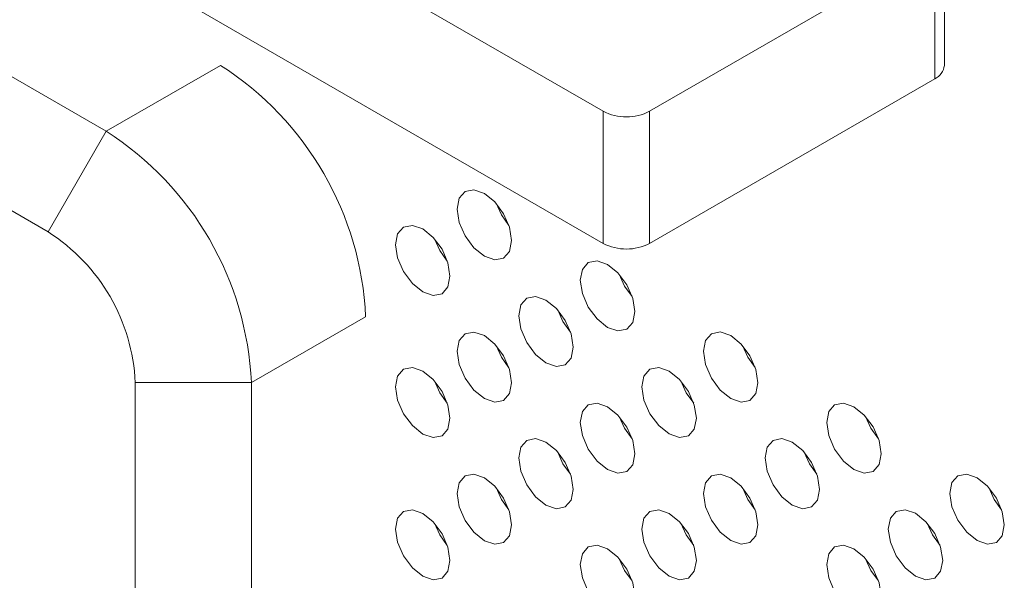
# Model space of a CAD drawing. Header units: millimetres. Extents: x 0 to 1727, y 0 to 1118.
# Tile 21 of 43: x 1297 to 1338, y 897 to 920. Entities that reach past the tile are written whole.
import ezdxf

# ---------------------------------------------------------------- set-up
doc = ezdxf.new("R2010")
doc.units = ezdxf.units.MM
doc.header["$LTSCALE"] = 2

msp = doc.modelspace()

# ---------------------------------------------------------------- linework, layer by layer
at = {"color": 7, "linetype": 'Continuous', "lineweight": 15}
for p, q in [((1298.404, 910.976), (1268.47, 928.256)), ((1321.292, 915.948), (1304.361, 925.721)), ((1335.363, 917.841), (1335.363, 923.288)), ((1334.966, 922.735), (1323.208, 915.948)), ((1334.966, 922.735), (1334.966, 917.288)), ((1321.292, 910.5), (1304.361, 920.274)), ((1294.601, 918.701), (1300.799, 915.124)), ((1300.799, 915.124), (1305.511, 917.844)), ((1334.966, 917.288), (1323.208, 910.5)), ((1321.292, 915.948), (1321.292, 910.5)), ((1323.208, 910.5), (1323.208, 915.948)), ((1298.404, 910.976), (1300.799, 915.124)), ((1311.498, 907.475), (1306.785, 904.754)), ((1301.996, 891.066), (1301.996, 904.754)), ((1301.996, 904.754), (1306.785, 904.754)), ((1306.785, 904.754), (1306.785, 891.066))]:
    msp.add_line(p, q, dxfattribs=at)
at = {"color": 7, "linetype": 'Continuous', "lineweight": 15, "flags": 128}
for points in [[(1315.271, 911.913), (1315.356, 912.36), (1315.599, 912.64), (1315.964, 912.711), (1316.393, 912.561), (1316.823, 912.215), (1317.187, 911.723), (1317.43, 911.162), (1317.516, 910.617), (1317.43, 910.17), (1317.187, 909.89), (1316.823, 909.819), (1316.393, 909.969), (1315.964, 910.315), (1315.599, 910.807), (1315.356, 911.368), (1315.271, 911.913)], [(1317.406, 911.238), (1317.096, 911.671), (1316.877, 912.156)], [(1312.731, 910.446), (1312.816, 910.893), (1313.059, 911.173), (1313.424, 911.244), (1313.853, 911.095), (1314.283, 910.748), (1314.647, 910.257), (1314.89, 909.696), (1314.976, 909.15), (1314.89, 908.704), (1314.647, 908.423), (1314.283, 908.353), (1313.853, 908.502), (1313.424, 908.849), (1313.059, 909.34), (1312.816, 909.901), (1312.731, 910.446)], [(1314.866, 909.772), (1314.556, 910.204), (1314.337, 910.689)], [(1320.351, 908.98), (1320.436, 909.427), (1320.679, 909.707), (1321.044, 909.778), (1321.473, 909.629), (1321.903, 909.282), (1322.267, 908.791), (1322.51, 908.23), (1322.596, 907.684), (1322.51, 907.238), (1322.267, 906.958), (1321.903, 906.887), (1321.473, 907.036), (1321.044, 907.383), (1320.679, 907.874), (1320.436, 908.435), (1320.351, 908.98)], [(1322.486, 908.306), (1322.176, 908.738), (1321.957, 909.223)], [(1317.811, 907.514), (1317.896, 907.96), (1318.139, 908.24), (1318.504, 908.311), (1318.933, 908.162), (1319.363, 907.815), (1319.727, 907.324), (1319.97, 906.763), (1320.056, 906.218), (1319.97, 905.771), (1319.727, 905.491), (1319.363, 905.42), (1318.933, 905.569), (1318.504, 905.916), (1318.139, 906.407), (1317.896, 906.968), (1317.811, 907.514)], [(1319.946, 906.839), (1319.636, 907.271), (1319.417, 907.756)], [(1315.271, 906.047), (1315.356, 906.494), (1315.599, 906.774), (1315.964, 906.844), (1316.393, 906.695), (1316.823, 906.348), (1317.187, 905.857), (1317.43, 905.296), (1317.516, 904.751), (1317.43, 904.304), (1317.187, 904.024), (1316.823, 903.953), (1316.393, 904.103), (1315.964, 904.449), (1315.599, 904.94), (1315.356, 905.501), (1315.271, 906.047)], [(1325.431, 906.048), (1325.516, 906.495), (1325.759, 906.775), (1326.124, 906.845), (1326.553, 906.696), (1326.983, 906.349), (1327.347, 905.858), (1327.59, 905.297), (1327.676, 904.752), (1327.59, 904.305), (1327.347, 904.025), (1326.983, 903.954), (1326.553, 904.104), (1326.124, 904.45), (1325.759, 904.941), (1325.516, 905.502), (1325.431, 906.048)], [(1317.406, 905.372), (1317.096, 905.805), (1316.877, 906.289)], [(1327.566, 905.373), (1327.256, 905.805), (1327.037, 906.29)], [(1312.731, 904.58), (1312.816, 905.027), (1313.059, 905.307), (1313.424, 905.378), (1313.853, 905.228), (1314.283, 904.882), (1314.647, 904.39), (1314.89, 903.829), (1314.976, 903.284), (1314.89, 902.837), (1314.647, 902.557), (1314.283, 902.486), (1313.853, 902.636), (1313.424, 902.982), (1313.059, 903.474), (1312.816, 904.035), (1312.731, 904.58)], [(1322.891, 904.581), (1322.976, 905.028), (1323.219, 905.308), (1323.584, 905.379), (1324.013, 905.229), (1324.443, 904.883), (1324.807, 904.391), (1325.05, 903.83), (1325.136, 903.285), (1325.05, 902.838), (1324.807, 902.558), (1324.443, 902.487), (1324.013, 902.637), (1323.584, 902.983), (1323.219, 903.475), (1322.976, 904.036), (1322.891, 904.581)], [(1314.866, 903.905), (1314.556, 904.338), (1314.337, 904.823)], [(1325.026, 903.906), (1324.716, 904.339), (1324.497, 904.824)], [(1320.351, 903.114), (1320.436, 903.561), (1320.679, 903.841), (1321.044, 903.912), (1321.473, 903.762), (1321.903, 903.416), (1322.267, 902.925), (1322.51, 902.364), (1322.596, 901.818), (1322.51, 901.371), (1322.267, 901.091), (1321.903, 901.021), (1321.473, 901.17), (1321.044, 901.517), (1320.679, 902.008), (1320.436, 902.569), (1320.351, 903.114)], [(1330.511, 903.115), (1330.596, 903.562), (1330.839, 903.842), (1331.204, 903.913), (1331.633, 903.763), (1332.063, 903.417), (1332.427, 902.926), (1332.67, 902.365), (1332.756, 901.819), (1332.67, 901.372), (1332.427, 901.092), (1332.063, 901.022), (1331.633, 901.171), (1331.204, 901.518), (1330.839, 902.009), (1330.596, 902.57), (1330.511, 903.115)], [(1322.486, 902.44), (1322.176, 902.872), (1321.957, 903.357)], [(1332.646, 902.441), (1332.336, 902.873), (1332.117, 903.358)], [(1317.811, 901.647), (1317.896, 902.094), (1318.139, 902.374), (1318.504, 902.445), (1318.933, 902.296), (1319.363, 901.949), (1319.727, 901.458), (1319.97, 900.897), (1320.056, 900.351), (1319.97, 899.905), (1319.727, 899.625), (1319.363, 899.554), (1318.933, 899.703), (1318.504, 900.05), (1318.139, 900.541), (1317.896, 901.102), (1317.811, 901.647)], [(1327.971, 901.648), (1328.056, 902.095), (1328.299, 902.375), (1328.664, 902.446), (1329.093, 902.297), (1329.523, 901.95), (1329.887, 901.459), (1330.13, 900.898), (1330.216, 900.352), (1330.13, 899.906), (1329.887, 899.626), (1329.523, 899.555), (1329.093, 899.704), (1328.664, 900.051), (1328.299, 900.542), (1328.056, 901.103), (1327.971, 901.648)], [(1319.946, 900.973), (1319.636, 901.405), (1319.417, 901.89)], [(1330.106, 900.974), (1329.796, 901.406), (1329.577, 901.891)], [(1315.271, 900.181), (1315.356, 900.627), (1315.599, 900.907), (1315.964, 900.978), (1316.393, 900.829), (1316.823, 900.482), (1317.187, 899.991), (1317.43, 899.43), (1317.516, 898.885), (1317.43, 898.438), (1317.187, 898.158), (1316.823, 898.087), (1316.393, 898.236), (1315.964, 898.583), (1315.599, 899.074), (1315.356, 899.635), (1315.271, 900.181)], [(1325.431, 900.182), (1325.516, 900.628), (1325.759, 900.908), (1326.124, 900.979), (1326.553, 900.83), (1326.983, 900.483), (1327.347, 899.992), (1327.59, 899.431), (1327.676, 898.886), (1327.59, 898.439), (1327.347, 898.159), (1326.983, 898.088), (1326.553, 898.237), (1326.124, 898.584), (1325.759, 899.075), (1325.516, 899.636), (1325.431, 900.182)], [(1335.591, 900.183), (1335.676, 900.629), (1335.919, 900.909), (1336.284, 900.98), (1336.713, 900.831), (1337.143, 900.484), (1337.507, 899.993), (1337.75, 899.432), (1337.836, 898.887), (1337.75, 898.44), (1337.507, 898.16), (1337.143, 898.089), (1336.713, 898.238), (1336.284, 898.585), (1335.919, 899.076), (1335.676, 899.637), (1335.591, 900.183)], [(1317.406, 899.506), (1317.096, 899.938), (1316.877, 900.423)], [(1327.566, 899.507), (1327.256, 899.939), (1327.037, 900.424)], [(1337.726, 899.508), (1337.416, 899.94), (1337.197, 900.425)], [(1312.731, 898.714), (1312.816, 899.161), (1313.059, 899.441), (1313.424, 899.511), (1313.853, 899.362), (1314.283, 899.015), (1314.647, 898.524), (1314.89, 897.963), (1314.976, 897.418), (1314.89, 896.971), (1314.647, 896.691), (1314.283, 896.62), (1313.853, 896.77), (1313.424, 897.116), (1313.059, 897.607), (1312.816, 898.169), (1312.731, 898.714)], [(1322.891, 898.715), (1322.976, 899.162), (1323.219, 899.442), (1323.584, 899.512), (1324.013, 899.363), (1324.443, 899.016), (1324.807, 898.525), (1325.05, 897.964), (1325.136, 897.419), (1325.05, 896.972), (1324.807, 896.692), (1324.443, 896.621), (1324.013, 896.771), (1323.584, 897.117), (1323.219, 897.608), (1322.976, 898.169), (1322.891, 898.715)], [(1333.051, 898.716), (1333.136, 899.163), (1333.379, 899.443), (1333.744, 899.513), (1334.173, 899.364), (1334.603, 899.017), (1334.967, 898.526), (1335.21, 897.965), (1335.296, 897.42), (1335.21, 896.973), (1334.967, 896.693), (1334.603, 896.622), (1334.173, 896.772), (1333.744, 897.118), (1333.379, 897.609), (1333.136, 898.17), (1333.051, 898.716)], [(1314.866, 898.039), (1314.556, 898.472), (1314.337, 898.956)], [(1325.026, 898.04), (1324.716, 898.472), (1324.497, 898.957)], [(1335.186, 898.041), (1334.876, 898.473), (1334.657, 898.958)], [(1320.351, 897.248), (1320.436, 897.695), (1320.679, 897.975), (1321.044, 898.046), (1321.473, 897.896), (1321.903, 897.55), (1322.267, 897.058), (1322.51, 896.497), (1322.596, 895.952), (1322.51, 895.505), (1322.267, 895.225), (1321.903, 895.154), (1321.473, 895.304), (1321.044, 895.65), (1320.679, 896.142), (1320.436, 896.703), (1320.351, 897.248)], [(1330.511, 897.249), (1330.596, 897.696), (1330.839, 897.976), (1331.204, 898.047), (1331.633, 897.897), (1332.063, 897.551), (1332.427, 897.059), (1332.67, 896.498), (1332.756, 895.953), (1332.67, 895.506), (1332.427, 895.226), (1332.063, 895.155), (1331.633, 895.305), (1331.204, 895.651), (1330.839, 896.143), (1330.596, 896.704), (1330.511, 897.249)], [(1322.486, 896.573), (1322.176, 897.006), (1321.957, 897.491)], [(1332.646, 896.574), (1332.336, 897.007), (1332.117, 897.492)]]:
    msp.add_lwpolyline(points, dxfattribs=at)
at = {"color": 7, "linetype": 'Continuous', "lineweight": 15}
for centre, radius, start, end in [((1298.5, 906.883), 13.012, 2.6055, 57.3945), ((1334.685, 917.908), 0.681, 294.3756, 354.3048), ((1322.25, 917.796), 2.082, 242.6098, 297.39), ((1293.787, 904.163), 13.012, 2.6055, 57.3945), ((1294.197, 904.399), 7.807, 2.6055, 57.3945), ((1322.25, 912.349), 2.082, 242.6098, 297.39)]:
    msp.add_arc(centre, radius, start, end, dxfattribs=at)

doc.saveas('drawing.dxf')
